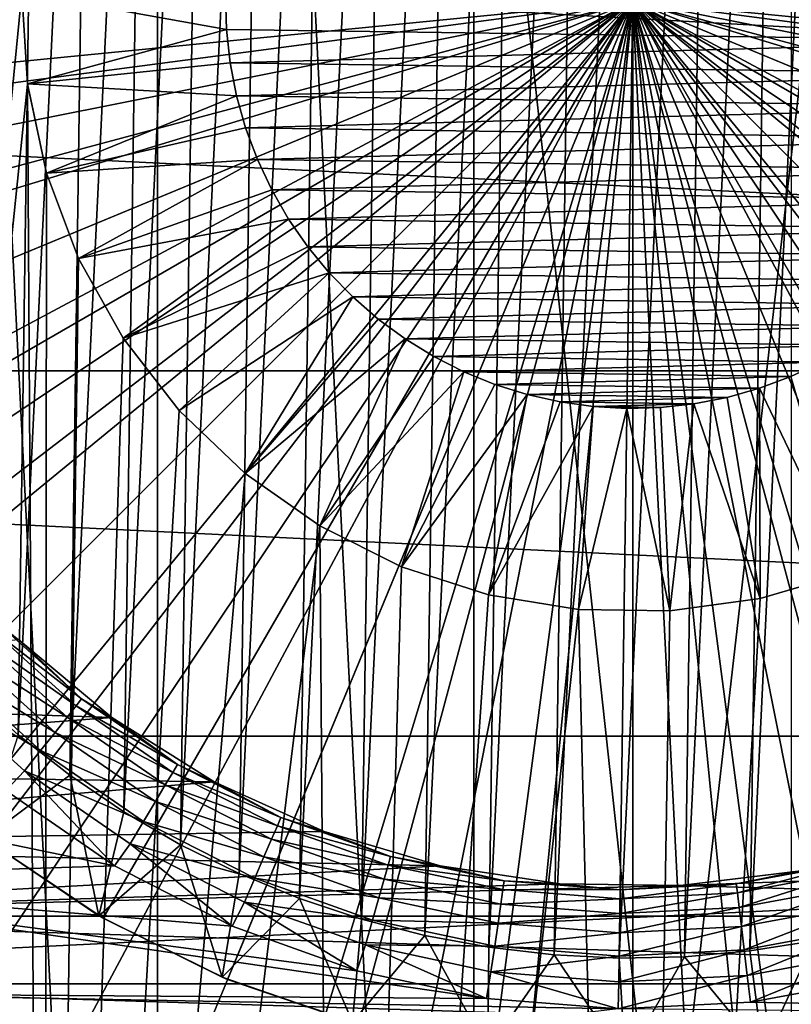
# Model space of a CAD drawing. Header units: metres. Extents: x -105 to 105, y -68 to 103.
# Tile 163 of 256: x -1.5 to 0.39, y -6.18 to -3.76. Entities that reach past the tile are written whole.
import ezdxf

# ---------------------------------------------------------------- set-up
doc = ezdxf.new("R2010")
doc.units = ezdxf.units.M
doc.layers.add('solid_FIT-BATH-150_SW0001', color=7, linetype='CONTINUOUS')
doc.layers.add('solid_FIT-BATH-150_SW0001_01', color=7, linetype='CONTINUOUS')

msp = doc.modelspace()

# ---------------------------------------------------------------- linework, layer by layer
at = {"layer": 'solid_FIT-BATH-150_SW0001'}
for points in [[(3, -33.664112, 59.796501), (-3, 21.43195, 59.796501), (-1.503199, 21.284964, 59.796501)], [(3, -33.664112, 59.796501), (-3, -33.664112, 59.796501), (-3, 21.43195, 59.796501)], [(-0.390148, -11.412099, -35.886429), (-0.390148, 3.983875, -35.886429), (-1.167, 3.904959, -35.886429)], [(0.390148, -11.412099, -35.886429), (0.390148, 3.983875, -35.886429), (-0.390148, 3.983875, -35.886429)], [(0.390148, -11.412099, -35.886429), (-0.390148, 3.983875, -35.886429), (-0.390148, -11.412099, -35.886429)], [(-1.167, -11.333182, -35.886429), (-1.167, 3.904959, -35.886429), (-1.932351, 3.747634, -35.886429)], [(-0.390148, -11.412099, -35.886429), (-1.167, 3.904959, -35.886429), (-1.167, -11.333182, -35.886429)], [(-1.167, -11.333182, -35.886429), (-1.932351, 3.747634, -35.886429), (-1.932351, -11.175858, -35.886429)], [(-2.147351, -10.324029, -15.203499), (-2.147351, 2.895805, -15.203499), (-1.444917, 3.08396, -15.203499)], [(-1.499852, -3.693016, -15.203499), (-2.147351, -10.324029, -15.203499), (-1.444917, 3.08396, -15.203499)], [(-0.353023, -6.037371, 31.907827), (-0.127358, -1.367638, 31.907827), (-0.287697, -1.381858, 31.907827)], [(-0.353023, -6.037371, 31.907827), (-0.193098, -6.056087, 31.907827), (-0.127358, -1.367638, 31.907827)], [(-0.193098, -6.056087, 31.907827), (0.032935, -1.364343, 31.907827), (-0.127358, -1.367638, 31.907827)], [(-0.510423, -6.008011, 31.907827), (-0.287697, -1.381858, 31.907827), (-0.445829, -1.406789, 31.907827)], [(-0.510423, -6.008011, 31.907827), (-0.353023, -6.037371, 31.907827), (-0.287697, -1.381858, 31.907827)], [(-0.665554, -5.967847, 31.907827), (-0.445829, -1.406789, 31.907827), (-0.602028, -1.442585, 31.907827)], [(-0.665554, -5.967847, 31.907827), (-0.510423, -6.008011, 31.907827), (-0.445829, -1.406789, 31.907827)], [(-0.818, -5.917122, 31.907827), (-0.602028, -1.442585, 31.907827), (-0.755849, -1.489013, 31.907827)], [(-0.818, -5.917122, 31.907827), (-0.665554, -5.967847, 31.907827), (-0.602028, -1.442585, 31.907827)], [(-0.965946, -5.856393, 31.907827), (-0.755849, -1.489013, 31.907827), (-0.905452, -1.545569, 31.907827)], [(-0.965946, -5.856393, 31.907827), (-0.818, -5.917122, 31.907827), (-0.755849, -1.489013, 31.907827)], [(-1.110078, -5.785275, 31.907827), (-0.905452, -1.545569, 31.907827), (-1.051534, -1.612623, 31.907827)], [(-1.110078, -5.785275, 31.907827), (-0.965946, -5.856393, 31.907827), (-0.905452, -1.545569, 31.907827)], [(-1.249369, -5.704419, 31.907827), (-1.051534, -1.612623, 31.907827), (-1.193048, -1.689545, 31.907827)], [(-1.249369, -5.704419, 31.907827), (-1.110078, -5.785275, 31.907827), (-1.051534, -1.612623, 31.907827)], [(-1.38194, -5.614821, 31.907827), (-1.193048, -1.689545, 31.907827), (-1.328075, -1.775381, 31.907827)], [(-1.38194, -5.614821, 31.907827), (-1.249369, -5.704419, 31.907827), (-1.193048, -1.689545, 31.907827)], [(-1.508513, -5.515932, 31.907827), (-1.328075, -1.775381, 31.907827), (-1.457348, -1.870659, 31.907827)], [(-1.508513, -5.515932, 31.907827), (-1.38194, -5.614821, 31.907827), (-1.328075, -1.775381, 31.907827)], [(-1.628138, -5.408676, 31.907827), (-1.457348, -1.870659, 31.907827), (-1.57991, -1.974493, 31.907827)], [(-1.628138, -5.408676, 31.907827), (-1.508513, -5.515932, 31.907827), (-1.457348, -1.870659, 31.907827)], [(-1.499852, -3.693016, -15.203499), (-1.486136, -3.917385, -15.203499), (-2.147351, -10.324029, -15.203499)], [(-0.997453, -3.783633, -17.592173), (-1.499852, -3.693016, -17.092173), (-0.999901, -3.700048, -17.592173)], [(-1.486224, -3.916935, -17.092173), (-1.499852, -3.693016, -17.092173), (-0.997453, -3.783633, -17.592173)], [(-1.499852, -3.693016, -15.203499), (-1.499852, -3.693016, -17.092173), (-1.486224, -3.916935, -17.092173)], [(-1.499852, -3.693016, -15.203499), (-1.486224, -3.916935, -17.092173), (-1.486136, -3.917385, -15.203499)], [(0, -3.714112, 38.063175), (-8.408726, -3.714112, 37.916401), (-8.368211, -4.538561, 37.916401)], [(0, -3.714112, 38.063175), (-8.368211, -4.538561, 37.916401), (-8.247094, -5.354877, 37.916401)], [(0, -3.714112, 38.063175), (-8.247094, -5.354877, 37.916401), (-8.046577, -6.155272, 37.916401)], [(0, -3.714112, 38.063175), (-8.046577, -6.155272, 37.916401), (-7.768558, -6.932215, 37.916401)], [(0, -3.714112, 38.063175), (-7.768558, -6.932215, 37.916401), (-7.415724, -7.678165, 37.916401)], [(0, -3.714112, 38.063175), (-7.415724, -7.678165, 37.916401), (-6.991475, -8.385939, 37.916401)], [(0, -3.714112, 38.063175), (-6.991475, -8.385939, 37.916401), (-6.499896, -9.048719, 37.916401)], [(0, -3.714112, 38.063175), (-6.499896, -9.048719, 37.916401), (-5.94572, -9.660127, 37.916401)], [(0, -3.714112, 38.063175), (-5.94572, -9.660127, 37.916401), (-5.334285, -10.214272, 37.916401)], [(0, -3.714112, 38.063175), (-5.334285, -10.214272, 37.916401), (-4.671479, -10.705818, 37.916401)], [(0, -3.714112, 38.063175), (-4.671479, -10.705818, 37.916401), (-3.963685, -11.130033, 37.916401)], [(0, -3.714112, 38.063175), (-3.963685, -11.130033, 37.916401), (-3.21772, -11.482828, 37.916401)], [(0, -3.714112, 38.063175), (-3.21772, -11.482828, 37.916401), (-2.440766, -11.760809, 37.916401)], [(0, -3.714112, 36.907825), (-2.577745, -4.053564, 35.345589), (-2.6, -3.714112, 35.345589)], [(0, -3.714112, 36.907825), (-2.511424, -4.386979, 35.345589), (-2.577745, -4.053564, 35.345589)], [(0, -3.714112, 36.907825), (-2.402163, -4.708905, 35.345589), (-2.511424, -4.386979, 35.345589)], [(0, -3.714112, 38.063175), (-2.440766, -11.760809, 37.916401), (-1.640308, -11.961297, 37.916401)], [(0, -3.714112, 36.907825), (-2.251579, -5.014264, 35.345589), (-2.402163, -4.708905, 35.345589)], [(0, -3.714112, 36.907825), (-2.062801, -5.296785, 35.345589), (-2.251579, -5.014264, 35.345589)], [(0, -3.714112, 36.907825), (-1.838655, -5.552413, 35.345589), (-2.062801, -5.296785, 35.345589)], [(0, -3.714112, 36.907825), (-1.582536, -5.777018, 35.345589), (-1.838655, -5.552413, 35.345589)], [(0, -3.714112, 38.063175), (-1.640308, -11.961297, 37.916401), (-0.824052, -12.082362, 37.916401)], [(0, -3.714112, 36.907825), (-1.300216, -5.965653, 35.345589), (-1.582536, -5.777018, 35.345589)], [(0, -3.714112, 36.907825), (-0.995129, -6.116136, 35.345589), (-1.300216, -5.965653, 35.345589)], [(0, -3.714112, 36.907825), (-0.672566, -6.225616, 35.345589), (-0.995129, -6.116136, 35.345589)], [(0, -3.714112, 36.907825), (-0.339713, -6.291823, 35.345589), (-0.672566, -6.225616, 35.345589)], [(0, -3.714112, 36.907825), (0, -6.314112, 35.345589), (-0.339713, -6.291823, 35.345589)], [(0, -3.714112, 36.907825), (0.339713, -6.291823, 35.345589), (0, -6.314112, 35.345589)], [(-1.486224, -3.916935, -17.092173), (-0.997453, -3.783633, -17.592173), (-0.988399, -3.865626, -17.592173)], [(-0.997453, -3.783633, -17.592173), (0.995103, -3.811665, -17.592173), (-0.988399, -3.865626, -17.592173)], [(-1.486224, -3.916935, -17.092173), (-0.988399, -3.865626, -17.592173), (-0.972736, -3.946029, -17.592173)], [(-0.988399, -3.865626, -17.592173), (0.983744, -3.893375, -17.592173), (-0.972736, -3.946029, -17.592173)], [(-1.439449, -4.135997, -17.092173), (-1.486224, -3.916935, -17.092173), (-0.972736, -3.946029, -17.592173)], [(-1.486136, -3.917385, -15.203499), (-1.486224, -3.916935, -17.092173), (-1.439449, -4.135997, -17.092173)], [(-1.486136, -3.917385, -15.203499), (-1.444917, -10.512184, -15.203499), (-2.147351, -10.324029, -15.203499)], [(-1.486136, -3.917385, -15.203499), (-1.439449, -4.135997, -17.092173), (-1.439396, -4.135947, -15.203499)], [(-1.486136, -3.917385, -15.203499), (-1.439396, -4.135947, -15.203499), (-1.444917, -10.512184, -15.203499)], [(-1.439449, -4.135997, -17.092173), (-0.972736, -3.946029, -17.592173), (-0.950289, -4.025344, -17.592173)], [(-0.972736, -3.946029, -17.592173), (0.965825, -3.973311, -17.592173), (-0.950289, -4.025344, -17.592173)], [(-1.439449, -4.135997, -17.092173), (-0.950289, -4.025344, -17.592173), (-0.921288, -4.102919, -17.592173)], [(-0.950289, -4.025344, -17.592173), (0.941154, -4.051967, -17.592173), (-0.921288, -4.102919, -17.592173)], [(-1.360566, -4.345666, -17.092173), (-1.439449, -4.135997, -17.092173), (-0.921288, -4.102919, -17.592173)], [(-1.360566, -4.345666, -17.092173), (-0.921288, -4.102919, -17.592173), (-0.886223, -4.177353, -17.592173)], [(-0.921288, -4.102919, -17.592173), (0.909979, -4.128699, -17.592173), (-0.886223, -4.177353, -17.592173)], [(-1.439396, -4.135947, -15.203499), (-1.360543, -4.345677, -15.203499), (-1.444917, -10.512184, -15.203499)], [(-1.439396, -4.135947, -15.203499), (-1.439449, -4.135997, -17.092173), (-1.360566, -4.345666, -17.092173)], [(-1.439396, -4.135947, -15.203499), (-1.360566, -4.345666, -17.092173), (-1.360543, -4.345677, -15.203499)], [(-1.360566, -4.345666, -17.092173), (-0.886223, -4.177353, -17.592173), (-0.844788, -4.249015, -17.592173)], [(-0.886223, -4.177353, -17.592173), (0.872827, -4.202123, -17.592173), (-0.844788, -4.249015, -17.592173)], [(-1.250997, -4.541763, -17.092173), (-1.360566, -4.345666, -17.092173), (-0.844788, -4.249015, -17.592173)], [(-1.250997, -4.541763, -17.092173), (-0.844788, -4.249015, -17.592173), (-0.797427, -4.317407, -17.592173)], [(-0.844788, -4.249015, -17.592173), (0.829378, -4.272606, -17.592173), (-0.797427, -4.317407, -17.592173)], [(-1.250997, -4.541763, -17.092173), (-0.797427, -4.317407, -17.592173), (-0.745121, -4.381042, -17.592173)], [(-0.797427, -4.317407, -17.592173), (0.780095, -4.339653, -17.592173), (-0.745121, -4.381042, -17.592173)], [(-1.360543, -4.345677, -15.203499), (-1.250995, -4.541737, -15.203499), (-1.444917, -10.512184, -15.203499)], [(-1.360543, -4.345677, -15.203499), (-1.360566, -4.345666, -17.092173), (-1.250997, -4.541763, -17.092173)], [(-1.360543, -4.345677, -15.203499), (-1.250997, -4.541763, -17.092173), (-1.250995, -4.541737, -15.203499)], [(-1.113786, -4.718841, -17.092173), (-1.250997, -4.541763, -17.092173), (-0.745121, -4.381042, -17.592173)], [(-1.113786, -4.718841, -17.092173), (-0.745121, -4.381042, -17.592173), (-0.687485, -4.440235, -17.592173)], [(-0.745121, -4.381042, -17.592173), (0.72601, -4.401797, -17.592173), (-0.687485, -4.440235, -17.592173)], [(-0.951735, -4.873509, -17.092173), (-1.113786, -4.718841, -17.092173), (-0.687485, -4.440235, -17.592173)], [(-0.951735, -4.873509, -17.092173), (-0.687485, -4.440235, -17.592173), (-0.625051, -4.494655, -17.592173)], [(-0.687485, -4.440235, -17.592173), (0.666734, -4.459339, -17.592173), (-0.625051, -4.494655, -17.592173)], [(-0.951735, -4.873509, -17.092173), (-0.625051, -4.494655, -17.592173), (-0.558883, -4.543344, -17.592173)], [(-0.625051, -4.494655, -17.592173), (0.602797, -4.51197, -17.592173), (-0.558883, -4.543344, -17.592173)], [(-1.250995, -4.541737, -15.203499), (-1.113716, -4.718822, -15.203499), (-1.444917, -10.512184, -15.203499)], [(-1.250995, -4.541737, -15.203499), (-1.250997, -4.541763, -17.092173), (-1.113716, -4.718822, -15.203499)], [(-1.113716, -4.718822, -15.203499), (-1.250997, -4.541763, -17.092173), (-1.113786, -4.718841, -17.092173)], [(-0.768195, -5.002474, -17.092173), (-0.951735, -4.873509, -17.092173), (-0.558883, -4.543344, -17.592173)], [(-0.768195, -5.002474, -17.092173), (-0.558883, -4.543344, -17.592173), (-0.488437, -4.58663, -17.592173)], [(-0.558883, -4.543344, -17.592173), (0.535277, -4.558774, -17.592173), (-0.488437, -4.58663, -17.592173)], [(-0.768195, -5.002474, -17.092173), (-0.488437, -4.58663, -17.592173), (-0.414518, -4.624125, -17.592173)], [(-0.488437, -4.58663, -17.592173), (0.463614, -4.600065, -17.592173), (-0.414518, -4.624125, -17.592173)], [(-9.20529, -4.622032, -36.203499), (9.072252, -5.518533, -36.203499), (-9.072257, -5.518507, -36.203499)], [(-0.567476, -5.102626, -17.092173), (-0.768195, -5.002474, -17.092173), (-0.414518, -4.624125, -17.592173)], [(-0.567476, -5.102626, -17.092173), (-0.414518, -4.624125, -17.592173), (-0.338322, -4.655115, -17.592173)], [(-0.414518, -4.624125, -17.592173), (0.38864, -4.63547, -17.592173), (-0.338322, -4.655115, -17.592173)], [(-0.567476, -5.102626, -17.092173), (-0.338322, -4.655115, -17.592173), (-0.25912, -4.679845, -17.592173)], [(-0.338322, -4.655115, -17.592173), (0.311594, -4.664301, -17.592173), (-0.25912, -4.679845, -17.592173)], [(-0.354361, -5.171654, -17.092173), (-0.567476, -5.102626, -17.092173), (-0.25912, -4.679845, -17.592173)], [(-0.354361, -5.171654, -17.092173), (-0.25912, -4.679845, -17.592173), (-0.178088, -4.69808, -17.592173)], [(-0.25912, -4.679845, -17.592173), (0.231741, -4.686781, -17.592173), (-0.178088, -4.69808, -17.592173)], [(-0.354361, -5.171654, -17.092173), (-0.178088, -4.69808, -17.592173), (-0.096665, -4.709422, -17.592173)], [(-0.133341, -5.208174, -17.092173), (-0.354361, -5.171654, -17.092173), (-0.096665, -4.709422, -17.592173)], [(-0.178088, -4.69808, -17.592173), (0.150248, -4.702715, -17.592173), (-0.096665, -4.709422, -17.592173)], [(-0.133341, -5.208174, -17.092173), (-0.096665, -4.709422, -17.592173), (-0.014105, -4.713968, -17.592173)], [(0.091268, -5.211333, -17.092173), (-0.133341, -5.208174, -17.092173), (-0.014105, -4.713968, -17.592173)], [(-0.096665, -4.709422, -17.592173), (0.068547, -4.711753, -17.592173), (-0.014105, -4.713968, -17.592173)], [(-1.113716, -4.718822, -15.203499), (-0.951763, -4.873428, -15.203499), (-1.444917, -10.512184, -15.203499)], [(-1.113716, -4.718822, -15.203499), (-1.113786, -4.718841, -17.092173), (-0.951735, -4.873509, -17.092173)], [(-1.113716, -4.718822, -15.203499), (-0.951735, -4.873509, -17.092173), (-0.951763, -4.873428, -15.203499)], [(-0.951763, -4.873428, -15.203499), (-0.768195, -5.002474, -15.203499), (-1.444917, -10.512184, -15.203499)], [(-0.951763, -4.873428, -15.203499), (-0.951735, -4.873509, -17.092173), (-0.768195, -5.002474, -17.092173)], [(-0.951763, -4.873428, -15.203499), (-0.768195, -5.002474, -17.092173), (-0.768195, -5.002474, -15.203499)], [(-0.768195, -5.002474, -15.203499), (-0.726775, -10.625966, -15.203499), (-1.444917, -10.512184, -15.203499)], [(-0.768195, -5.002474, -15.203499), (-0.768195, -5.002474, -17.092173), (-0.567476, -5.102626, -17.092173)], [(-0.768195, -5.002474, -15.203499), (-0.567476, -5.102626, -17.092173), (-0.567391, -5.102612, -15.203499)], [(-0.768195, -5.002474, -15.203499), (-0.567391, -5.102612, -15.203499), (-0.726775, -10.625966, -15.203499)], [(-0.567391, -5.102612, -15.203499), (-0.354378, -5.171583, -15.203499), (-0.726775, -10.625966, -15.203499)], [(-0.567391, -5.102612, -15.203499), (-0.567476, -5.102626, -17.092173), (-0.354361, -5.171654, -17.092173)], [(-0.567391, -5.102612, -15.203499), (-0.354361, -5.171654, -17.092173), (-0.354378, -5.171583, -15.203499)], [(0.528116, -5.118021, -15.203499), (0.726775, -10.625966, -15.203499), (0, -10.664112, -15.203499)], [(0.313247, -5.180974, -15.203499), (0.528116, -5.118021, -15.203499), (0, -10.664112, -15.203499)], [(-0.354378, -5.171583, -15.203499), (-0.13332, -5.208159, -15.203499), (-0.726775, -10.625966, -15.203499)], [(-0.354378, -5.171583, -15.203499), (-0.354361, -5.171654, -17.092173), (-0.133341, -5.208174, -17.092173)], [(-0.354378, -5.171583, -15.203499), (-0.133341, -5.208174, -17.092173), (-0.13332, -5.208159, -15.203499)], [(0.091247, -5.211318, -15.203499), (0.313247, -5.180974, -15.203499), (0, -10.664112, -15.203499)], [(-0.13332, -5.208159, -15.203499), (0, -10.664112, -15.203499), (-0.726775, -10.625966, -15.203499)], [(-0.13332, -5.208159, -15.203499), (0.091247, -5.211318, -15.203499), (0, -10.664112, -15.203499)], [(-1.564828, -5.235531, 9.174582), (-1.352855, -5.426766, 9.174582), (-1.580757, -5.251018, 9.238052)], [(-1.506762, -5.282645, 9.107826), (-1.352855, -5.426766, 9.174582), (-1.564828, -5.235531, 9.174582)], [(-1.580757, -5.251018, 9.238052), (-1.366627, -5.4442, 9.238052), (-1.606422, -5.275971, 9.294979)], [(-1.352855, -5.426766, 9.174582), (-1.366627, -5.4442, 9.238052), (-1.580757, -5.251018, 9.238052)], [(-1.27895, -5.473329, 7.89597), (-1.50693, -5.282448, 7.89597), (-3.088879, -5.412452, 7.89597)], [(-1.606422, -5.275971, 9.294979), (-1.388815, -5.47229, 9.294979), (-1.640533, -5.309136, 9.342502)], [(-1.366627, -5.4442, 9.238052), (-1.388815, -5.47229, 9.294979), (-1.606422, -5.275971, 9.294979)], [(-1.506762, -5.282645, 9.107826), (-1.50693, -5.282448, 7.89597), (-1.27895, -5.473329, 7.89597)], [(-1.506762, -5.282645, 9.107826), (-1.27895, -5.473329, 7.89597), (-1.279146, -5.473206, 9.107826)], [(-1.506762, -5.282645, 9.107826), (-1.279146, -5.473206, 9.107826), (-1.352855, -5.426766, 9.174582)], [(-1.640533, -5.309136, 9.342502), (-1.418306, -5.509624, 9.342502), (-1.681377, -5.348847, 9.378234)], [(-1.388815, -5.47229, 9.294979), (-1.418306, -5.509624, 9.342502), (-1.640533, -5.309136, 9.342502)], [(-1.681377, -5.348847, 9.378234), (-1.453617, -5.554326, 9.378234), (-1.726901, -5.393109, 9.400379)], [(-1.418306, -5.509624, 9.342502), (-1.453617, -5.554326, 9.378234), (-1.681377, -5.348847, 9.378234)], [(-1.27895, -5.473329, 7.89597), (-3.088879, -5.412452, 7.89597), (-2.976416, -5.602572, 7.89597)], [(-1.726901, -5.393109, 9.400379), (-1.492974, -5.604151, 9.400379), (-1.539229, -5.652257, 9.407826)], [(-1.453617, -5.554326, 9.378234), (-1.492974, -5.604151, 9.400379), (-1.726901, -5.393109, 9.400379)], [(-1.352855, -5.426766, 9.174582), (-1.117735, -5.588697, 9.174582), (-1.366627, -5.4442, 9.238052)], [(-1.279146, -5.473206, 9.107826), (-1.117735, -5.588697, 9.174582), (-1.352855, -5.426766, 9.174582)], [(-1.366627, -5.4442, 9.238052), (-1.129113, -5.607779, 9.238052), (-1.388815, -5.47229, 9.294979)], [(-1.117735, -5.588697, 9.174582), (-1.129113, -5.607779, 9.238052), (-1.366627, -5.4442, 9.238052)], [(-1.02759, -5.630976, 7.89597), (-1.27895, -5.473329, 7.89597), (-2.976416, -5.602572, 7.89597)], [(-1.388815, -5.47229, 9.294979), (-1.147445, -5.638525, 9.294979), (-1.418306, -5.509624, 9.342502)], [(-1.129113, -5.607779, 9.238052), (-1.147445, -5.638525, 9.294979), (-1.388815, -5.47229, 9.294979)], [(-1.279146, -5.473206, 9.107826), (-1.27895, -5.473329, 7.89597), (-1.02759, -5.630976, 7.89597)], [(-1.279146, -5.473206, 9.107826), (-1.02759, -5.630976, 7.89597), (-1.027702, -5.630999, 9.107826)], [(-1.279146, -5.473206, 9.107826), (-1.027702, -5.630999, 9.107826), (-1.117735, -5.588697, 9.174582)], [(-1.418306, -5.509624, 9.342502), (-1.171811, -5.679389, 9.342502), (-1.453617, -5.554326, 9.378234)], [(-1.147445, -5.638525, 9.294979), (-1.171811, -5.679389, 9.342502), (-1.418306, -5.509624, 9.342502)], [(-9.072257, -5.518507, -36.203499), (9.072252, -5.518533, -36.203499), (-8.851866, -6.398562, -36.203499)], [(-1.591228, -5.77032, 31.657827), (-1.38194, -5.614821, 31.907827), (-1.508513, -5.515932, 31.907827)], [(-1.272111, -5.837104, 9.407826), (-2.363497, -5.87132, 9.407826), (-2.614884, -5.558588, 9.407826)], [(-1.539229, -5.652257, 9.407826), (-1.272111, -5.837104, 9.407826), (-2.614884, -5.558588, 9.407826)], [(-1.453617, -5.554326, 9.378234), (-1.200985, -5.728317, 9.378234), (-1.492974, -5.604151, 9.400379)], [(-1.171811, -5.679389, 9.342502), (-1.200985, -5.728317, 9.378234), (-1.453617, -5.554326, 9.378234)], [(-1.02759, -5.630976, 7.89597), (-2.976416, -5.602572, 7.89597), (-2.851681, -5.786078, 7.89597)], [(-1.492974, -5.604151, 9.400379), (-1.272111, -5.837104, 9.407826), (-1.539229, -5.652257, 9.407826)], [(-1.492974, -5.604151, 9.400379), (-1.233502, -5.782853, 9.400379), (-1.272111, -5.837104, 9.407826)], [(-1.200985, -5.728317, 9.378234), (-1.233502, -5.782853, 9.400379), (-1.492974, -5.604151, 9.400379)], [(-1.129113, -5.607779, 9.238052), (-0.87228, -5.738957, 9.238052), (-1.147445, -5.638525, 9.294979)], [(-1.117735, -5.588697, 9.174582), (-0.86349, -5.718554, 9.174582), (-1.129113, -5.607779, 9.238052)], [(-0.86349, -5.718554, 9.174582), (-0.87228, -5.738957, 9.238052), (-1.129113, -5.607779, 9.238052)], [(-1.027702, -5.630999, 9.107826), (-0.86349, -5.718554, 9.174582), (-1.117735, -5.588697, 9.174582)], [(-0.757336, -5.752953, 7.89597), (-1.02759, -5.630976, 7.89597), (-2.851681, -5.786078, 7.89597)], [(-1.591228, -5.77032, 31.657827), (-1.310542, -5.959659, 31.657827), (-1.38194, -5.614821, 31.907827)], [(-1.310542, -5.959659, 31.657827), (-1.249369, -5.704419, 31.907827), (-1.38194, -5.614821, 31.907827)], [(-1.027702, -5.630999, 9.107826), (-1.02759, -5.630976, 7.89597), (-0.757336, -5.752953, 7.89597)], [(-1.027702, -5.630999, 9.107826), (-0.757336, -5.752953, 7.89597), (-0.757114, -5.753083, 9.107826)], [(-1.027702, -5.630999, 9.107826), (-0.757114, -5.753083, 9.107826), (-0.86349, -5.718554, 9.174582)], [(-1.147445, -5.638525, 9.294979), (-0.886442, -5.771833, 9.294979), (-1.171811, -5.679389, 9.342502)], [(-0.87228, -5.738957, 9.238052), (-0.886442, -5.771833, 9.294979), (-1.147445, -5.638525, 9.294979)], [(-1.171811, -5.679389, 9.342502), (-0.905266, -5.815527, 9.342502), (-1.200985, -5.728317, 9.378234)], [(-0.886442, -5.771833, 9.294979), (-0.905266, -5.815527, 9.342502), (-1.171811, -5.679389, 9.342502)], [(-1.310542, -5.959659, 31.657827), (-1.110078, -5.785275, 31.907827), (-1.249369, -5.704419, 31.907827)], [(-1.200985, -5.728317, 9.378234), (-0.927804, -5.867846, 9.378234), (-1.233502, -5.782853, 9.400379)], [(-0.905266, -5.815527, 9.342502), (-0.927804, -5.867846, 9.378234), (-1.200985, -5.728317, 9.378234)], [(-0.86349, -5.718554, 9.174582), (-0.594471, -5.814113, 9.174582), (-0.87228, -5.738957, 9.238052)], [(-0.757114, -5.753083, 9.107826), (-0.594471, -5.814113, 9.174582), (-0.86349, -5.718554, 9.174582)], [(-0.47232, -5.837206, 7.89597), (-0.757336, -5.752953, 7.89597), (-2.851681, -5.786078, 7.89597)], [(-0.87228, -5.738957, 9.238052), (-0.600522, -5.83549, 9.238052), (-0.886442, -5.771833, 9.294979)], [(-0.594471, -5.814113, 9.174582), (-0.600522, -5.83549, 9.238052), (-0.87228, -5.738957, 9.238052)], [(-0.757114, -5.753083, 9.107826), (-0.757336, -5.752953, 7.89597), (-0.47232, -5.837206, 7.89597)], [(-0.757114, -5.753083, 9.107826), (-0.47232, -5.837206, 7.89597), (-0.472422, -5.837186, 9.107826)], [(-0.757114, -5.753083, 9.107826), (-0.472422, -5.837186, 9.107826), (-0.594471, -5.814113, 9.174582)], [(-1.582536, -5.777018, 35.345589), (-1.310542, -5.959659, 31.657827), (-1.591228, -5.77032, 31.657827)], [(-1.582536, -5.777018, 35.345589), (-1.300216, -5.965653, 35.345589), (-1.310542, -5.959659, 31.657827)], [(-0.886442, -5.771833, 9.294979), (-0.610272, -5.869933, 9.294979), (-0.905266, -5.815527, 9.342502)], [(-0.600522, -5.83549, 9.238052), (-0.610272, -5.869933, 9.294979), (-0.886442, -5.771833, 9.294979)], [(-0.47232, -5.837206, 7.89597), (-2.851681, -5.786078, 7.89597), (-2.716034, -5.96106, 7.89597)], [(-1.310542, -5.959659, 31.657827), (-1.007632, -6.110918, 31.657827), (-1.110078, -5.785275, 31.907827)], [(-1.233502, -5.782853, 9.400379), (-0.983239, -5.985346, 9.407826), (-1.272111, -5.837104, 9.407826)], [(-1.233502, -5.782853, 9.400379), (-0.952925, -5.926159, 9.400379), (-0.983239, -5.985346, 9.407826)], [(-0.927804, -5.867846, 9.378234), (-0.952925, -5.926159, 9.400379), (-1.233502, -5.782853, 9.400379)], [(-1.007632, -6.110918, 31.657827), (-0.965946, -5.856393, 31.907827), (-1.110078, -5.785275, 31.907827)], [(-0.905266, -5.815527, 9.342502), (-0.623231, -5.91571, 9.342502), (-0.927804, -5.867846, 9.378234)], [(-0.610272, -5.869933, 9.294979), (-0.623231, -5.91571, 9.342502), (-0.905266, -5.815527, 9.342502)], [(-0.594471, -5.814113, 9.174582), (-0.31528, -5.873741, 9.174582), (-0.600522, -5.83549, 9.238052)], [(-0.472422, -5.837186, 9.107826), (-0.31528, -5.873741, 9.174582), (-0.594471, -5.814113, 9.174582)], [(-0.178735, -5.881693, 7.89597), (-0.47232, -5.837206, 7.89597), (-2.716034, -5.96106, 7.89597)], [(-1.272111, -5.837104, 9.407826), (-0.983239, -5.985346, 9.407826), (-2.363497, -5.87132, 9.407826)], [(-0.600522, -5.83549, 9.238052), (-0.318489, -5.895725, 9.238052), (-0.610272, -5.869933, 9.294979)], [(-0.31528, -5.873741, 9.174582), (-0.318489, -5.895725, 9.238052), (-0.600522, -5.83549, 9.238052)], [(-0.472422, -5.837186, 9.107826), (-0.47232, -5.837206, 7.89597), (-0.178735, -5.881693, 7.89597)], [(-0.472422, -5.837186, 9.107826), (-0.178735, -5.881693, 7.89597), (-0.17893, -5.88174, 9.107826)], [(-0.472422, -5.837186, 9.107826), (-0.17893, -5.88174, 9.107826), (-0.31528, -5.873741, 9.174582)], [(-0.358869, -6.162926, 9.407826), (-2.074447, -6.150636, 9.407826), (-2.363497, -5.87132, 9.407826)], [(-0.677018, -6.09471, 9.407826), (-0.358869, -6.162926, 9.407826), (-2.363497, -5.87132, 9.407826)], [(-0.983239, -5.985346, 9.407826), (-0.677018, -6.09471, 9.407826), (-2.363497, -5.87132, 9.407826)], [(-1.007632, -6.110918, 31.657827), (-0.818, -5.917122, 31.907827), (-0.965946, -5.856393, 31.907827)], [(-0.927804, -5.867846, 9.378234), (-0.638748, -5.970523, 9.378234), (-0.952925, -5.926159, 9.400379)], [(-0.623231, -5.91571, 9.342502), (-0.638748, -5.970523, 9.378234), (-0.927804, -5.867846, 9.378234)], [(-0.610272, -5.869933, 9.294979), (-0.32366, -5.931146, 9.294979), (-0.623231, -5.91571, 9.342502)], [(-0.318489, -5.895725, 9.238052), (-0.32366, -5.931146, 9.294979), (-0.610272, -5.869933, 9.294979)], [(-0.31528, -5.873741, 9.174582), (-0.030695, -5.896418, 9.174582), (-0.318489, -5.895725, 9.238052)], [(-0.17893, -5.88174, 9.107826), (-0.030695, -5.896418, 9.174582), (-0.31528, -5.873741, 9.174582)], [(0.117702, -5.885863, 7.89597), (-0.178735, -5.881693, 7.89597), (-2.716034, -5.96106, 7.89597)], [(-0.318489, -5.895725, 9.238052), (-0.031007, -5.918633, 9.238052), (-0.32366, -5.931146, 9.294979)], [(-0.030695, -5.896418, 9.174582), (-0.031007, -5.918633, 9.238052), (-0.318489, -5.895725, 9.238052)], [(-0.17893, -5.88174, 9.107826), (0.117895, -5.885914, 9.107826), (-0.030695, -5.896418, 9.174582)], [(0.254416, -5.881754, 9.174582), (0.257006, -5.90382, 9.238052), (-0.031007, -5.918633, 9.238052)], [(-0.030695, -5.896418, 9.174582), (0.254416, -5.881754, 9.174582), (-0.031007, -5.918633, 9.238052)], [(0.117895, -5.885914, 9.107826), (0.254416, -5.881754, 9.174582), (-0.030695, -5.896418, 9.174582)], [(-1.007632, -6.110918, 31.657827), (-0.687635, -6.221532, 31.657827), (-0.818, -5.917122, 31.907827)], [(-0.687635, -6.221532, 31.657827), (-0.665554, -5.967847, 31.907827), (-0.818, -5.917122, 31.907827)], [(-0.623231, -5.91571, 9.342502), (-0.330533, -5.978223, 9.342502), (-0.638748, -5.970523, 9.378234)], [(-0.32366, -5.931146, 9.294979), (-0.330533, -5.978223, 9.342502), (-0.623231, -5.91571, 9.342502)], [(-0.031007, -5.918633, 9.238052), (-0.03151, -5.954425, 9.294979), (-0.32366, -5.931146, 9.294979)], [(0.257006, -5.90382, 9.238052), (0.261179, -5.939372, 9.294979), (-0.03151, -5.954425, 9.294979)], [(-0.031007, -5.918633, 9.238052), (0.257006, -5.90382, 9.238052), (-0.03151, -5.954425, 9.294979)], [(-0.952925, -5.926159, 9.400379), (-0.677018, -6.09471, 9.407826), (-0.983239, -5.985346, 9.407826)], [(-0.952925, -5.926159, 9.400379), (-0.656042, -6.031617, 9.400379), (-0.677018, -6.09471, 9.407826)], [(-0.638748, -5.970523, 9.378234), (-0.656042, -6.031617, 9.400379), (-0.952925, -5.926159, 9.400379)], [(-0.32366, -5.931146, 9.294979), (-0.03151, -5.954425, 9.294979), (-0.330533, -5.978223, 9.342502)], [(0.261179, -5.939372, 9.294979), (0.266725, -5.986624, 9.342502), (-0.03218, -6.001997, 9.342502)], [(-0.03151, -5.954425, 9.294979), (0.261179, -5.939372, 9.294979), (-0.03218, -6.001997, 9.342502)], [(2.569803, -6.126855, 7.89597), (2.716043, -5.961048, 7.89597), (-2.716034, -5.96106, 7.89597)], [(2.569803, -6.126855, 7.89597), (-2.716034, -5.96106, 7.89597), (-2.569791, -6.126868, 7.89597)], [(-1.300216, -5.965653, 35.345589), (-1.007632, -6.110918, 31.657827), (-1.310542, -5.959659, 31.657827)], [(-1.300216, -5.965653, 35.345589), (-0.995129, -6.116136, 35.345589), (-1.007632, -6.110918, 31.657827)], [(-0.687635, -6.221532, 31.657827), (-0.510423, -6.008011, 31.907827), (-0.665554, -5.967847, 31.907827)], [(-0.638748, -5.970523, 9.378234), (-0.338762, -6.034592, 9.378234), (-0.656042, -6.031617, 9.400379)], [(-0.330533, -5.978223, 9.342502), (-0.338762, -6.034592, 9.378234), (-0.638748, -5.970523, 9.378234)], [(-0.03151, -5.954425, 9.294979), (-0.03218, -6.001997, 9.342502), (-0.330533, -5.978223, 9.342502)], [(-0.330533, -5.978223, 9.342502), (-0.03218, -6.001997, 9.342502), (-0.338762, -6.034592, 9.378234)], [(0.266725, -5.986624, 9.342502), (0.273365, -6.043202, 9.378234), (-0.032981, -6.058958, 9.378234)], [(-0.03218, -6.001997, 9.342502), (0.266725, -5.986624, 9.342502), (-0.032981, -6.058958, 9.378234)], [(-0.687635, -6.221532, 31.657827), (-0.355977, -6.289628, 31.657827), (-0.510423, -6.008011, 31.907827)], [(-0.355977, -6.289628, 31.657827), (-0.353023, -6.037371, 31.907827), (-0.510423, -6.008011, 31.907827)], [(-0.03218, -6.001997, 9.342502), (-0.032981, -6.058958, 9.378234), (-0.338762, -6.034592, 9.378234)], [(-0.656042, -6.031617, 9.400379), (-0.358869, -6.162926, 9.407826), (-0.677018, -6.09471, 9.407826)], [(-0.656042, -6.031617, 9.400379), (-0.347935, -6.097421, 9.400379), (-0.358869, -6.162926, 9.407826)], [(-0.338762, -6.034592, 9.378234), (-0.347935, -6.097421, 9.400379), (-0.656042, -6.031617, 9.400379)], [(-0.355977, -6.289628, 31.657827), (-0.193098, -6.056087, 31.907827), (-0.353023, -6.037371, 31.907827)], [(-0.338762, -6.034592, 9.378234), (-0.032981, -6.058958, 9.378234), (-0.347935, -6.097421, 9.400379)], [(0.273365, -6.043202, 9.378234), (0.280767, -6.106264, 9.400379), (-0.033874, -6.122446, 9.400379)], [(-0.032981, -6.058958, 9.378234), (0.273365, -6.043202, 9.378234), (-0.033874, -6.122446, 9.400379)], [(-0.355977, -6.289628, 31.657827), (-0.018283, -6.314048, 31.657827), (-0.193098, -6.056087, 31.907827)], [(-0.032981, -6.058958, 9.378234), (-0.033874, -6.122446, 9.400379), (-0.347935, -6.097421, 9.400379)], [(-0.018283, -6.314048, 31.657827), (-0.032935, -6.063881, 31.907827), (-0.193098, -6.056087, 31.907827)], [(-0.018283, -6.314048, 31.657827), (0.127358, -6.060585, 31.907827), (-0.032935, -6.063881, 31.907827)], [(-0.995129, -6.116136, 35.345589), (-0.687635, -6.221532, 31.657827), (-1.007632, -6.110918, 31.657827)], [(-0.995129, -6.116136, 35.345589), (-0.672566, -6.225616, 35.345589), (-0.687635, -6.221532, 31.657827)], [(-0.347935, -6.097421, 9.400379), (-0.035291, -6.188797, 9.407826), (-0.358869, -6.162926, 9.407826)], [(-0.347935, -6.097421, 9.400379), (-0.033874, -6.122446, 9.400379), (-0.035291, -6.188797, 9.407826)], [(0.280767, -6.106264, 9.400379), (0.2889, -6.172162, 9.407826), (-0.035291, -6.188797, 9.407826)], [(-0.033874, -6.122446, 9.400379), (0.280767, -6.106264, 9.400379), (-0.035291, -6.188797, 9.407826)], [(2.412879, -6.283787, 7.89597), (2.569803, -6.126855, 7.89597), (-2.569791, -6.126868, 7.89597)], [(2.412879, -6.283787, 7.89597), (-2.569791, -6.126868, 7.89597), (-2.412864, -6.283801, 7.89597)], [(-0.035291, -6.188797, 9.407826), (-1.752108, -6.391756, 9.407826), (-2.074447, -6.150636, 9.407826)], [(-0.358869, -6.162926, 9.407826), (-0.035291, -6.188797, 9.407826), (-2.074447, -6.150636, 9.407826)]]:
    msp.add_3dface(points, dxfattribs=at)
at = {"layer": 'solid_FIT-BATH-150_SW0001_01'}
for points in [[(3, -33.664112, 59.796501), (-1.503199, 21.284964, 59.796501), (0, 21.235888, 59.796501)], [(3, -33.664112, 59.796501), (0, 21.235888, 59.796501), (1.506204, 21.28516, 59.796501)], [(3, 18.675392, 72.796501), (-3, -33.664112, 72.796501), (3, -33.664112, 72.796501)], [(-3, 18.675392, 72.796501), (-3, -33.664112, 72.796501), (3, 18.675392, 72.796501)], [(-0.193098, -6.056087, 31.907827), (-0.032935, -6.063881, 31.907827), (0.032935, -1.364343, 31.907827)], [(-0.032935, -6.063881, 31.907827), (0.193098, -1.372137, 31.907827), (0.032935, -1.364343, 31.907827)], [(-0.032935, -6.063881, 31.907827), (0.127358, -6.060585, 31.907827), (0.193098, -1.372137, 31.907827)], [(0.127358, -6.060585, 31.907827), (0.353023, -1.390853, 31.907827), (0.193098, -1.372137, 31.907827)], [(0.127358, -6.060585, 31.907827), (0.287697, -6.046366, 31.907827), (0.353023, -1.390853, 31.907827)], [(0.287697, -6.046366, 31.907827), (0.510423, -1.420213, 31.907827), (0.353023, -1.390853, 31.907827)], [(0.287697, -6.046366, 31.907827), (0.445829, -6.021435, 31.907827), (0.510423, -1.420213, 31.907827)], [(9.205288, -4.622046, -36.203499), (-9.25, -3.714112, -36.203499), (9.25, -3.714112, -36.203499)], [(-9.20529, -4.622032, -36.203499), (-9.25, -3.714112, -36.203499), (9.205288, -4.622046, -36.203499)], [(0.995103, -3.811665, -17.592173), (-0.999901, -3.700048, -17.592173), (0.999901, -3.728176, -17.592173)], [(-0.997453, -3.783633, -17.592173), (-0.999901, -3.700048, -17.592173), (0.995103, -3.811665, -17.592173)], [(0, -3.714112, 38.063175), (-0.824052, -12.082362, 37.916401), (0.000139, -12.122838, 37.916401)], [(0, -3.714112, 38.063175), (8.368237, -4.538302, 37.916401), (8.408726, -3.714112, 37.916401)], [(0, -3.714112, 38.063175), (0.000139, -12.122838, 37.916401), (0.824329, -12.082335, 37.916401)], [(0, -3.714112, 38.063175), (0.824329, -12.082335, 37.916401), (1.64058, -11.961243, 37.916401)], [(0, -3.714112, 38.063175), (1.64058, -11.961243, 37.916401), (2.441032, -11.760729, 37.916401)], [(0, -3.714112, 38.063175), (2.441032, -11.760729, 37.916401), (3.217977, -11.482722, 37.916401)], [(0, -3.714112, 38.063175), (3.217977, -11.482722, 37.916401), (3.96393, -11.129901, 37.916401)], [(0, -3.714112, 38.063175), (3.96393, -11.129901, 37.916401), (4.67171, -10.705664, 37.916401)], [(0, -3.714112, 38.063175), (4.67171, -10.705664, 37.916401), (5.3345, -10.214096, 37.916401)], [(0, -3.714112, 38.063175), (5.3345, -10.214096, 37.916401), (5.945917, -9.65993, 37.916401)], [(0, -3.714112, 38.063175), (5.945917, -9.65993, 37.916401), (6.500072, -9.048505, 37.916401)], [(0, -3.714112, 38.063175), (6.500072, -9.048505, 37.916401), (6.991629, -8.385707, 37.916401)], [(0, -3.714112, 38.063175), (6.991629, -8.385707, 37.916401), (7.415855, -7.67792, 37.916401)], [(0, -3.714112, 38.063175), (7.415855, -7.67792, 37.916401), (7.768663, -6.93196, 37.916401)], [(0, -3.714112, 38.063175), (7.768663, -6.93196, 37.916401), (8.046657, -6.155011, 37.916401)], [(0, -3.714112, 38.063175), (8.046657, -6.155011, 37.916401), (8.247158, -5.354556, 37.916401)], [(0, -3.714112, 38.063175), (8.247158, -5.354556, 37.916401), (8.368237, -4.538302, 37.916401)], [(0, -3.714112, 36.907825), (2.6, -3.714112, 35.345589), (2.577745, -4.053564, 35.345589)], [(0, -3.714112, 36.907825), (2.577745, -4.053564, 35.345589), (2.511424, -4.386979, 35.345589)], [(0, -3.714112, 36.907825), (2.511424, -4.386979, 35.345589), (2.402163, -4.708905, 35.345589)], [(0, -3.714112, 36.907825), (2.402163, -4.708905, 35.345589), (2.251579, -5.014264, 35.345589)], [(0, -3.714112, 36.907825), (2.251579, -5.014264, 35.345589), (2.062801, -5.296785, 35.345589)], [(0, -3.714112, 36.907825), (2.062801, -5.296785, 35.345589), (1.838655, -5.552413, 35.345589)], [(0, -3.714112, 36.907825), (1.838655, -5.552413, 35.345589), (1.582536, -5.777018, 35.345589)], [(0, -3.714112, 36.907825), (1.582536, -5.777018, 35.345589), (1.300216, -5.965653, 35.345589)], [(0, -3.714112, 36.907825), (1.300216, -5.965653, 35.345589), (0.995129, -6.116136, 35.345589)], [(0, -3.714112, 36.907825), (0.995129, -6.116136, 35.345589), (0.672566, -6.225616, 35.345589)], [(0, -3.714112, 36.907825), (0.672566, -6.225616, 35.345589), (0.339713, -6.291823, 35.345589)], [(-0.988399, -3.865626, -17.592173), (0.995103, -3.811665, -17.592173), (0.983744, -3.893375, -17.592173)], [(-0.972736, -3.946029, -17.592173), (0.983744, -3.893375, -17.592173), (0.965825, -3.973311, -17.592173)], [(-0.950289, -4.025344, -17.592173), (0.965825, -3.973311, -17.592173), (0.941154, -4.051967, -17.592173)], [(-0.921288, -4.102919, -17.592173), (0.941154, -4.051967, -17.592173), (0.909979, -4.128699, -17.592173)], [(-0.886223, -4.177353, -17.592173), (0.909979, -4.128699, -17.592173), (0.872827, -4.202123, -17.592173)], [(-0.844788, -4.249015, -17.592173), (0.872827, -4.202123, -17.592173), (0.829378, -4.272606, -17.592173)], [(-0.797427, -4.317407, -17.592173), (0.829378, -4.272606, -17.592173), (0.780095, -4.339653, -17.592173)], [(-0.745121, -4.381042, -17.592173), (0.780095, -4.339653, -17.592173), (0.72601, -4.401797, -17.592173)], [(-0.687485, -4.440235, -17.592173), (0.72601, -4.401797, -17.592173), (0.666734, -4.459339, -17.592173)], [(-0.625051, -4.494655, -17.592173), (0.666734, -4.459339, -17.592173), (0.602797, -4.51197, -17.592173)], [(-0.558883, -4.543344, -17.592173), (0.602797, -4.51197, -17.592173), (0.535277, -4.558774, -17.592173)], [(-0.488437, -4.58663, -17.592173), (0.535277, -4.558774, -17.592173), (0.463614, -4.600065, -17.592173)], [(-0.414518, -4.624125, -17.592173), (0.463614, -4.600065, -17.592173), (0.38864, -4.63547, -17.592173)], [(0.5282, -5.118037, -17.092173), (0.38864, -4.63547, -17.592173), (0.463614, -4.600065, -17.592173)], [(-9.20529, -4.622032, -36.203499), (9.205288, -4.622046, -36.203499), (9.072252, -5.518533, -36.203499)], [(-0.338322, -4.655115, -17.592173), (0.38864, -4.63547, -17.592173), (0.311594, -4.664301, -17.592173)], [(0.5282, -5.118037, -17.092173), (0.311594, -4.664301, -17.592173), (0.38864, -4.63547, -17.592173)], [(-0.25912, -4.679845, -17.592173), (0.311594, -4.664301, -17.592173), (0.231741, -4.686781, -17.592173)], [(0.313228, -5.181044, -17.092173), (0.231741, -4.686781, -17.592173), (0.311594, -4.664301, -17.592173)], [(0.5282, -5.118037, -17.092173), (0.313228, -5.181044, -17.092173), (0.311594, -4.664301, -17.592173)], [(-0.178088, -4.69808, -17.592173), (0.231741, -4.686781, -17.592173), (0.150248, -4.702715, -17.592173)], [(0.313228, -5.181044, -17.092173), (0.150248, -4.702715, -17.592173), (0.231741, -4.686781, -17.592173)], [(-0.096665, -4.709422, -17.592173), (0.150248, -4.702715, -17.592173), (0.068547, -4.711753, -17.592173)], [(0.091268, -5.211333, -17.092173), (-0.014105, -4.713968, -17.592173), (0.068547, -4.711753, -17.592173)], [(0.091268, -5.211333, -17.092173), (0.068547, -4.711753, -17.592173), (0.150248, -4.702715, -17.592173)], [(0.313228, -5.181044, -17.092173), (0.091268, -5.211333, -17.092173), (0.150248, -4.702715, -17.592173)], [(0.313247, -5.180974, -15.203499), (0.313228, -5.181044, -17.092173), (0.5282, -5.118037, -17.092173)], [(0.313247, -5.180974, -15.203499), (0.5282, -5.118037, -17.092173), (0.528116, -5.118021, -15.203499)], [(0.091247, -5.211318, -15.203499), (0.091268, -5.211333, -17.092173), (0.313247, -5.180974, -15.203499)], [(0.313247, -5.180974, -15.203499), (0.091268, -5.211333, -17.092173), (0.313228, -5.181044, -17.092173)], [(-0.13332, -5.208159, -15.203499), (-0.133341, -5.208174, -17.092173), (0.091268, -5.211333, -17.092173)], [(-0.13332, -5.208159, -15.203499), (0.091268, -5.211333, -17.092173), (0.091247, -5.211318, -15.203499)], [(-8.851866, -6.398562, -36.203499), (9.072252, -5.518533, -36.203499), (8.851851, -6.398609, -36.203499)], [(0.117702, -5.885863, 7.89597), (2.716043, -5.961048, 7.89597), (2.851688, -5.786068, 7.89597)], [(0.412421, -5.84965, 7.89597), (0.117702, -5.885863, 7.89597), (2.851688, -5.786068, 7.89597)], [(0.117895, -5.885914, 9.107826), (0.117702, -5.885863, 7.89597), (0.412421, -5.84965, 7.89597)], [(0.117895, -5.885914, 9.107826), (0.412421, -5.84965, 7.89597), (0.412524, -5.849633, 9.107826)], [(0.117895, -5.885914, 9.107826), (0.412524, -5.849633, 9.107826), (0.254416, -5.881754, 9.174582)], [(0.254416, -5.881754, 9.174582), (0.535174, -5.830002, 9.174582), (0.257006, -5.90382, 9.238052)], [(0.412524, -5.849633, 9.107826), (0.535174, -5.830002, 9.174582), (0.254416, -5.881754, 9.174582)], [(0.535174, -5.830002, 9.174582), (0.540621, -5.851541, 9.238052), (0.257006, -5.90382, 9.238052)], [(0.257006, -5.90382, 9.238052), (0.540621, -5.851541, 9.238052), (0.261179, -5.939372, 9.294979)], [(0.540621, -5.851541, 9.238052), (0.549399, -5.886244, 9.294979), (0.261179, -5.939372, 9.294979)], [(0.117702, -5.885863, 7.89597), (-2.716034, -5.96106, 7.89597), (2.716043, -5.961048, 7.89597)], [(-0.17893, -5.88174, 9.107826), (-0.178735, -5.881693, 7.89597), (0.117702, -5.885863, 7.89597)], [(-0.17893, -5.88174, 9.107826), (0.117702, -5.885863, 7.89597), (0.117895, -5.885914, 9.107826)], [(0.261179, -5.939372, 9.294979), (0.549399, -5.886244, 9.294979), (0.266725, -5.986624, 9.342502)], [(0.549399, -5.886244, 9.294979), (0.561065, -5.932368, 9.342502), (0.266725, -5.986624, 9.342502)], [(0.266725, -5.986624, 9.342502), (0.561065, -5.932368, 9.342502), (0.273365, -6.043202, 9.378234)], [(0.561065, -5.932368, 9.342502), (0.575034, -5.987595, 9.378234), (0.273365, -6.043202, 9.378234)], [(0.273365, -6.043202, 9.378234), (0.575034, -5.987595, 9.378234), (0.280767, -6.106264, 9.400379)], [(0.575034, -5.987595, 9.378234), (0.590603, -6.049151, 9.400379), (0.280767, -6.106264, 9.400379)], [(0.319721, -6.294379, 31.657827), (0.445829, -6.021435, 31.907827), (0.287697, -6.046366, 31.907827)], [(0.319721, -6.294379, 31.657827), (0.652303, -6.230955, 31.657827), (0.445829, -6.021435, 31.907827)], [(-0.018283, -6.314048, 31.657827), (0.319721, -6.294379, 31.657827), (0.127358, -6.060585, 31.907827)], [(0.319721, -6.294379, 31.657827), (0.287697, -6.046366, 31.907827), (0.127358, -6.060585, 31.907827)], [(0.280767, -6.106264, 9.400379), (0.590603, -6.049151, 9.400379), (0.2889, -6.172162, 9.407826)], [(0.590603, -6.049151, 9.400379), (0.608886, -6.113041, 9.407826), (0.2889, -6.172162, 9.407826)], [(0.2889, -6.172162, 9.407826), (0.608886, -6.113041, 9.407826), (2.004938, -6.208146, 9.407826)], [(-0.035291, -6.188797, 9.407826), (0.2889, -6.172162, 9.407826), (2.004938, -6.208146, 9.407826)]]:
    msp.add_3dface(points, dxfattribs=at)

doc.saveas('drawing.dxf')
